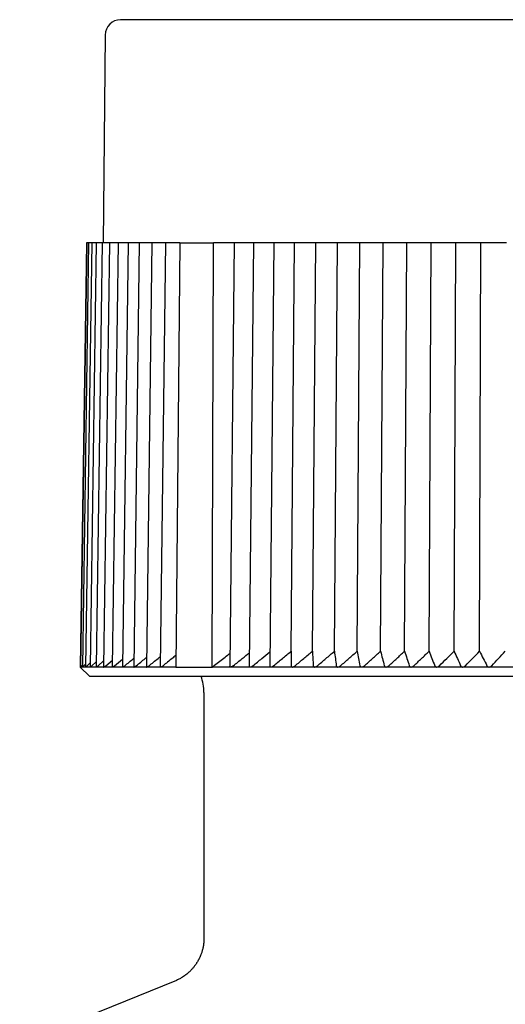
# Model space of a CAD drawing. Header units: millimetres. Extents: x 8 to 313, y 12 to 244.
# Tile 16 of 20: x 148 to 164, y 212 to 244. Entities that reach past the tile are written whole.
import ezdxf

# ---------------------------------------------------------------- set-up
doc = ezdxf.new("R2010")
doc.units = ezdxf.units.MM

msp = doc.modelspace()

# ---------------------------------------------------------------- linework, layer by layer
at = {"color": 7, "linetype": 'Continuous', "lineweight": 30}
for p, q in [((151.129, 243.679), (151.07, 236.975)), ((150.522, 236.975), (150.321, 223.276)), ((150.535, 236.975), (150.334, 223.275)), ((150.593, 236.975), (150.393, 223.276)), ((150.696, 236.975), (150.497, 223.276)), ((150.535, 236.975), (150.522, 236.975)), ((150.579, 236.975), (150.535, 236.975)), ((150.593, 236.975), (150.579, 236.975)), ((150.641, 236.975), (150.593, 236.975)), ((150.696, 236.975), (150.641, 236.975)), ((150.843, 236.975), (150.646, 223.277)), ((150.748, 236.975), (150.696, 236.975)), ((150.843, 236.975), (150.748, 236.975)), ((151.035, 236.975), (150.84, 223.278)), ((150.9, 236.975), (150.843, 236.975)), ((151.035, 236.975), (150.9, 236.975)), ((151.097, 236.975), (151.035, 236.975)), ((151.27, 236.975), (151.079, 223.28)), ((151.27, 236.975), (151.097, 236.975)), ((151.337, 236.975), (151.27, 236.975)), ((151.548, 236.975), (151.337, 236.975)), ((151.548, 236.975), (151.36, 223.282)), ((151.62, 236.975), (151.548, 236.975)), ((151.869, 236.975), (151.62, 236.975)), ((151.869, 236.975), (151.685, 223.284)), ((151.946, 236.975), (151.869, 236.975)), ((152.231, 236.975), (151.946, 236.975)), ((152.231, 236.975), (152.051, 223.286)), ((152.313, 236.975), (152.231, 236.975)), ((152.633, 236.975), (152.313, 236.975)), ((152.633, 236.975), (152.459, 223.288)), ((152.721, 236.975), (152.633, 236.975)), ((153.075, 236.975), (152.721, 236.975)), ((153.075, 236.975), (152.906, 223.291)), ((153.168, 236.975), (153.075, 236.975)), ((153.539, 236.975), (153.168, 236.975)), ((153.539, 236.975), (153.41, 223.275)), ((153.539, 236.975), (154.633, 236.975)), ((154.581, 223.275), (154.633, 236.975)), ((155.295, 236.975), (154.633, 236.975)), ((155.295, 236.975), (155.153, 223.305)), ((155.41, 236.975), (155.295, 236.975)), ((155.918, 236.975), (155.41, 236.975)), ((155.918, 236.975), (155.783, 223.308)), ((156.037, 236.975), (155.918, 236.975)), ((156.571, 236.975), (156.037, 236.975)), ((156.571, 236.975), (156.444, 223.312)), ((156.695, 236.975), (156.571, 236.975)), ((157.248, 236.975), (156.695, 236.975)), ((157.134, 223.782), (157.248, 236.975)), ((157.252, 236.975), (157.248, 236.975)), ((157.381, 236.975), (157.252, 236.975)), ((157.927, 236.975), (157.381, 236.975)), ((157.82, 223.782), (157.927, 236.975)), ((157.96, 236.975), (157.927, 236.975)), ((158.094, 236.975), (157.96, 236.975)), ((158.63, 236.975), (158.094, 236.975)), ((158.532, 223.782), (158.63, 236.975)), ((158.693, 236.975), (158.63, 236.975)), ((158.832, 236.975), (158.693, 236.975)), ((159.356, 236.975), (158.832, 236.975)), ((159.266, 223.782), (159.356, 236.975)), ((159.449, 236.975), (159.356, 236.975)), ((159.592, 236.975), (159.449, 236.975)), ((160.104, 236.975), (159.592, 236.975)), ((160.023, 223.782), (160.104, 236.975)), ((160.226, 236.975), (160.104, 236.975)), ((160.372, 236.975), (160.226, 236.975)), ((160.87, 236.975), (160.372, 236.975)), ((160.798, 223.782), (160.87, 236.975)), ((161.021, 236.975), (160.87, 236.975)), ((161.171, 236.975), (161.021, 236.975)), ((161.654, 236.975), (161.171, 236.975)), ((161.591, 223.782), (161.654, 236.975)), ((161.834, 236.975), (161.654, 236.975)), ((161.986, 236.975), (161.834, 236.975)), ((162.452, 236.975), (161.986, 236.975)), ((162.399, 223.782), (162.452, 236.975)), ((162.66, 236.975), (162.452, 236.975)), ((162.815, 236.975), (162.66, 236.975)), ((163.264, 236.975), (162.815, 236.975)), ((163.219, 223.782), (163.264, 236.975)), ((163.499, 236.975), (163.264, 236.975)), ((163.656, 236.975), (163.499, 236.975)), ((164.085, 236.975), (163.656, 236.975)), ((151.146, 223.316), (151.363, 223.5)), ((151.433, 223.316), (151.688, 223.529)), ((150.335, 223.289), (150.32, 223.275)), ((150.32, 223.275), (150.62, 222.975)), ((150.334, 223.275), (150.32, 223.275)), ((150.334, 223.275), (150.334, 223.275)), ((150.393, 223.275), (150.335, 223.275)), ((150.379, 223.316), (150.394, 223.33)), ((150.498, 223.275), (150.394, 223.275)), ((150.442, 223.316), (150.498, 223.369)), ((150.648, 223.275), (150.498, 223.275)), ((150.55, 223.316), (150.648, 223.405)), ((150.843, 223.275), (150.648, 223.275)), ((150.704, 223.316), (150.843, 223.438)), ((151.083, 223.275), (150.844, 223.275)), ((150.903, 223.316), (151.081, 223.47)), ((151.366, 223.275), (151.083, 223.275)), ((151.693, 223.275), (151.367, 223.275)), ((152.061, 223.275), (151.693, 223.275)), ((152.471, 223.275), (152.062, 223.275)), ((152.921, 223.275), (152.472, 223.275)), ((153.41, 223.275), (152.922, 223.275)), ((153.41, 223.275), (154.581, 223.275)), ((155.181, 223.275), (154.581, 223.275)), ((155.815, 223.275), (155.183, 223.275)), ((156.48, 223.275), (155.817, 223.275)), ((157.173, 223.275), (156.481, 223.275)), ((157.894, 223.275), (157.175, 223.275)), ((158.64, 223.275), (157.896, 223.275)), ((159.409, 223.275), (158.642, 223.275)), ((160.199, 223.275), (159.411, 223.275)), ((161.008, 223.275), (160.201, 223.275)), ((161.834, 223.275), (161.01, 223.275)), ((162.674, 223.275), (161.836, 223.275)), ((163.526, 223.275), (162.675, 223.275)), ((164.387, 223.275), (163.527, 223.275)), ((150.62, 222.975), (167.07, 222.975)), ((154.32, 222.452), (154.32, 214.526)), ((153.382, 213.135), (148.369, 211.11))]:
    msp.add_line(p, q, dxfattribs=at)
for centre, radius, start, end in [((151.629, 243.675), 0.5, 90, 179.5), ((152.82, 222.452), 1.5, 0, 20.3975)]:
    msp.add_arc(centre, radius, start, end, dxfattribs=at)
for points, knots in [([(167.07, 244.175), (166.996, 244.175), (166.848, 244.175), (166.627, 244.175), (166.405, 244.175), (166.184, 244.175), (165.963, 244.175), (165.743, 244.175), (165.522, 244.175), (165.311, 244.175), (165.109, 244.175), (164.916, 244.175), (164.723, 244.175), (164.569, 244.175), (164.455, 244.175), (164.379, 244.175), (164.303, 244.175), (164.225, 244.175), (164.146, 244.175), (164.066, 244.175), (163.987, 244.175), (163.865, 244.175), (163.701, 244.175), (163.495, 244.175), (163.29, 244.175), (163.087, 244.175), (162.884, 244.175), (162.681, 244.175), (162.473, 244.175), (162.259, 244.175), (162.039, 244.175), (161.821, 244.175), (161.603, 244.175), (161.434, 244.175), (161.313, 244.175), (161.241, 244.175), (161.168, 244.175), (161.096, 244.175), (161.023, 244.175), (160.951, 244.175), (160.838, 244.175), (160.683, 244.175), (160.494, 244.175), (160.314, 244.175), (160.142, 244.175), (159.971, 244.175), (159.791, 244.175), (159.6, 244.175), (159.401, 244.175), (159.204, 244.175), (159.008, 244.175), (158.813, 244.175), (158.644, 244.175), (158.501, 244.175), (158.382, 244.175), (158.264, 244.175), (158.147, 244.175), (158.031, 244.175), (157.916, 244.175), (157.787, 244.175), (157.645, 244.175), (157.491, 244.175), (157.338, 244.175), (157.177, 244.175), (157.008, 244.175), (156.832, 244.175), (156.658, 244.175), (156.487, 244.175), (156.318, 244.175), (156.154, 244.175), (155.994, 244.175), (155.84, 244.175), (155.687, 244.175), (155.538, 244.175), (155.391, 244.175), (155.246, 244.175), (155.104, 244.175), (154.963, 244.175), (154.821, 244.175), (154.681, 244.175), (154.543, 244.175), (154.407, 244.175), (154.275, 244.175), (154.163, 244.175), (154.069, 244.175), (153.994, 244.175), (153.92, 244.175), (153.848, 244.175), (153.776, 244.175), (153.705, 244.175), (153.627, 244.175), (153.542, 244.175), (153.451, 244.175), (153.361, 244.175), (153.268, 244.175), (153.173, 244.175), (153.075, 244.175), (152.979, 244.175), (152.887, 244.175), (152.798, 244.175), (152.731, 244.175), (152.682, 244.175), (152.652, 244.175), (152.622, 244.175), (152.592, 244.175), (152.563, 244.175), (152.534, 244.175), (152.49, 244.175), (152.43, 244.175), (152.361, 244.175), (152.297, 244.175), (152.238, 244.175), (152.182, 244.175), (152.129, 244.175), (152.078, 244.175), (152.03, 244.175), (151.984, 244.175), (151.95, 244.175), (151.926, 244.175), (151.91, 244.175), (151.895, 244.175), (151.881, 244.175), (151.867, 244.175), (151.854, 244.175), (151.841, 244.175), (151.82, 244.175), (151.792, 244.175), (151.76, 244.175), (151.732, 244.175), (151.707, 244.175), (151.685, 244.175), (151.667, 244.175), (151.653, 244.175), (151.642, 244.175), (151.634, 244.175), (151.63, 244.175), (151.629, 244.175), (151.629, 244.175)], [0, 0, 0, 0, 0.009154, 0.018298, 0.027433, 0.036562, 0.045686, 0.054807, 0.063927, 0.073048, 0.081077, 0.089109, 0.097146, 0.105189, 0.108351, 0.111514, 0.114678, 0.117925, 0.121283, 0.124638, 0.127992, 0.131345, 0.140046, 0.14874, 0.157428, 0.166112, 0.174793, 0.183473, 0.192154, 0.201705, 0.211261, 0.220824, 0.230396, 0.239979, 0.243218, 0.246455, 0.24969, 0.252924, 0.256157, 0.259388, 0.262618, 0.271495, 0.280366, 0.288281, 0.296194, 0.304105, 0.312016, 0.321435, 0.330857, 0.340284, 0.349719, 0.359164, 0.36862, 0.374526, 0.380427, 0.386322, 0.392214, 0.398102, 0.403986, 0.409868, 0.417952, 0.426032, 0.434111, 0.44219, 0.451809, 0.461431, 0.471059, 0.480695, 0.490341, 0.5, 0.509226, 0.518439, 0.527642, 0.536837, 0.546025, 0.555209, 0.56439, 0.57357, 0.583189, 0.592811, 0.602439, 0.612075, 0.621721, 0.63138, 0.637162, 0.642939, 0.648712, 0.65448, 0.660245, 0.666007, 0.671766, 0.679682, 0.687595, 0.695506, 0.703417, 0.712835, 0.722257, 0.731685, 0.74112, 0.750564, 0.760021, 0.763502, 0.766981, 0.770459, 0.773934, 0.777409, 0.780882, 0.784354, 0.793895, 0.80343, 0.811939, 0.820447, 0.828953, 0.83746, 0.84597, 0.854483, 0.863003, 0.871529, 0.87488, 0.878234, 0.881588, 0.884864, 0.88803, 0.891194, 0.894358, 0.89752, 0.907095, 0.916662, 0.926222, 0.935779, 0.945333, 0.954888, 0.963899, 0.972914, 0.981934, 0.990962, 1, 1, 1, 1]), ([(151.762, 223.316), (151.857, 223.394), (151.954, 223.474), (152.052, 223.554), (152.055, 223.556)], [0, 0, 0, 0, 0.972844, 1, 1, 1, 1]), ([(152.134, 223.316), (152.23, 223.394), (152.339, 223.483), (152.449, 223.572), (152.462, 223.583)], [0, 0, 0, 0, 0.875546, 1, 1, 1, 1]), ([(152.546, 223.316), (152.643, 223.394), (152.764, 223.492), (152.885, 223.589), (152.91, 223.609)], [0, 0, 0, 0, 0.797907, 1, 1, 1, 1]), ([(153.413, 223.648), (153.372, 223.615), (153.233, 223.505), (153.096, 223.394), (152.999, 223.316)], [0, 0, 0, 0, 0.297457, 1, 1, 1, 1]), ([(154.581, 223.275), (154.637, 223.318), (154.749, 223.404), (154.916, 223.532), (155.052, 223.635), (155.132, 223.696), (155.158, 223.715)], [0, 0, 0, 0, 0.292579, 0.582334, 0.86927, 1, 1, 1, 1]), ([(155.268, 223.316), (155.364, 223.394), (155.537, 223.534), (155.71, 223.674), (155.788, 223.736)], [0, 0, 0, 0, 0.555571, 1, 1, 1, 1]), ([(155.903, 223.316), (155.998, 223.394), (156.179, 223.543), (156.362, 223.69), (156.448, 223.76)], [0, 0, 0, 0, 0.524733, 1, 1, 1, 1]), ([(156.569, 223.316), (156.663, 223.394), (156.851, 223.55), (157.04, 223.705), (157.134, 223.782)], [0, 0, 0, 0, 0.499996, 1, 1, 1, 1]), ([(157.134, 223.782), (157.134, 223.705), (157.134, 223.55), (157.134, 223.394), (157.134, 223.316)], [0, 0, 0, 0, 0.499996, 1, 1, 1, 1]), ([(157.263, 223.316), (157.356, 223.394), (157.541, 223.55), (157.727, 223.705), (157.82, 223.782)], [0, 0, 0, 0, 0.499996, 1, 1, 1, 1]), ([(157.82, 223.782), (157.825, 223.705), (157.835, 223.55), (157.845, 223.394), (157.85, 223.316)], [0, 0, 0, 0, 0.499996, 1, 1, 1, 1]), ([(157.985, 223.316), (158.076, 223.394), (158.258, 223.55), (158.44, 223.705), (158.532, 223.782)], [0, 0, 0, 0, 0.499996, 1, 1, 1, 1]), ([(158.532, 223.782), (158.542, 223.705), (158.562, 223.55), (158.582, 223.394), (158.592, 223.316)], [0, 0, 0, 0, 0.499996, 1, 1, 1, 1]), ([(158.731, 223.316), (158.82, 223.394), (158.998, 223.55), (159.177, 223.705), (159.266, 223.782)], [0, 0, 0, 0, 0.499996, 1, 1, 1, 1]), ([(159.266, 223.782), (159.282, 223.705), (159.312, 223.55), (159.342, 223.394), (159.357, 223.316)], [0, 0, 0, 0, 0.499996, 1, 1, 1, 1]), ([(159.5, 223.316), (159.587, 223.394), (159.761, 223.55), (159.935, 223.705), (160.023, 223.782)], [0, 0, 0, 0, 0.499996, 1, 1, 1, 1]), ([(160.023, 223.782), (160.043, 223.705), (160.083, 223.55), (160.124, 223.394), (160.144, 223.316)], [0, 0, 0, 0, 0.499996, 1, 1, 1, 1]), ([(160.29, 223.316), (160.375, 223.394), (160.544, 223.55), (160.713, 223.705), (160.798, 223.782)], [0, 0, 0, 0, 0.499996, 1, 1, 1, 1]), ([(160.798, 223.782), (160.823, 223.705), (160.874, 223.55), (160.924, 223.394), (160.949, 223.316)], [0, 0, 0, 0, 0.499996, 1, 1, 1, 1]), ([(161.099, 223.316), (161.181, 223.394), (161.344, 223.55), (161.509, 223.705), (161.591, 223.782)], [0, 0, 0, 0, 0.499996, 1, 1, 1, 1]), ([(161.591, 223.782), (161.621, 223.705), (161.681, 223.55), (161.741, 223.394), (161.771, 223.316)], [0, 0, 0, 0, 0.499996, 1, 1, 1, 1]), ([(161.924, 223.316), (162.003, 223.394), (162.161, 223.55), (162.319, 223.705), (162.399, 223.782)], [0, 0, 0, 0, 0.499996, 1, 1, 1, 1]), ([(162.399, 223.782), (162.434, 223.705), (162.504, 223.55), (162.573, 223.394), (162.608, 223.316)], [0, 0, 0, 0, 0.499996, 1, 1, 1, 1]), ([(162.763, 223.316), (162.839, 223.394), (162.991, 223.55), (163.143, 223.705), (163.219, 223.782)], [0, 0, 0, 0, 0.499996, 1, 1, 1, 1]), ([(163.219, 223.782), (163.259, 223.705), (163.338, 223.55), (163.417, 223.394), (163.457, 223.316)], [0, 0, 0, 0, 0.499996, 1, 1, 1, 1]), ([(163.614, 223.316), (163.686, 223.394), (163.832, 223.55), (163.977, 223.705), (164.05, 223.782)], [0, 0, 0, 0, 0.499996, 1, 1, 1, 1]), ([(150.334, 223.275), (150.335, 223.275), (150.336, 223.276), (150.339, 223.278), (150.343, 223.282), (150.35, 223.288), (150.359, 223.297), (150.369, 223.306), (150.376, 223.313), (150.379, 223.316)], [0, 0, 0, 0, 0.127577, 0.255227, 0.382007, 0.5089, 0.689051, 0.869472, 1, 1, 1, 1]), ([(150.393, 223.275), (150.394, 223.275), (150.395, 223.276), (150.399, 223.278), (150.404, 223.282), (150.412, 223.288), (150.421, 223.297), (150.432, 223.306), (150.439, 223.313), (150.442, 223.316)], [0, 0, 0, 0, 0.127577, 0.2552271, 0.3820066, 0.5089001, 0.6890515, 0.8694719, 1, 1, 1, 1]), ([(150.393, 223.276), (150.393, 223.276), (150.393, 223.275), (150.393, 223.275), (150.393, 223.275)], [0, 0, 0, 0, 0.094524, 1, 1, 1, 1]), ([(150.497, 223.276), (150.497, 223.276), (150.497, 223.275), (150.498, 223.275), (150.498, 223.275)], [0, 0, 0, 0, 0.42149, 1, 1, 1, 1]), ([(150.498, 223.275), (150.499, 223.275), (150.501, 223.276), (150.505, 223.278), (150.511, 223.282), (150.519, 223.288), (150.529, 223.297), (150.54, 223.306), (150.547, 223.313), (150.55, 223.316)], [0, 0, 0, 0, 0.127577, 0.2552271, 0.3820066, 0.5089001, 0.6890515, 0.8694719, 1, 1, 1, 1]), ([(150.646, 223.277), (150.646, 223.276), (150.647, 223.275), (150.648, 223.275), (150.648, 223.275)], [0, 0, 0, 0, 0.574975, 1, 1, 1, 1]), ([(150.648, 223.275), (150.649, 223.275), (150.651, 223.276), (150.657, 223.278), (150.663, 223.282), (150.671, 223.288), (150.682, 223.297), (150.694, 223.306), (150.701, 223.313), (150.704, 223.316)], [0, 0, 0, 0, 0.127577, 0.255227, 0.382007, 0.5089, 0.689051, 0.869472, 1, 1, 1, 1]), ([(150.84, 223.278), (150.84, 223.278), (150.84, 223.277), (150.841, 223.275), (150.843, 223.275), (150.843, 223.275)], [0, 0, 0, 0, 0.1689564, 0.6654262, 1, 1, 1, 1]), ([(150.843, 223.275), (150.845, 223.275), (150.847, 223.276), (150.853, 223.278), (150.86, 223.282), (150.869, 223.288), (150.88, 223.297), (150.892, 223.306), (150.9, 223.313), (150.903, 223.316)], [0, 0, 0, 0, 0.127577, 0.255227, 0.382006, 0.5089, 0.689051, 0.869471, 1, 1, 1, 1]), ([(151.079, 223.28), (151.079, 223.279), (151.079, 223.277), (151.08, 223.275), (151.082, 223.275), (151.083, 223.275)], [0, 0, 0, 0, 0.315494, 0.724421, 1, 1, 1, 1]), ([(151.083, 223.275), (151.084, 223.275), (151.087, 223.276), (151.094, 223.278), (151.101, 223.282), (151.111, 223.288), (151.123, 223.297), (151.135, 223.306), (151.143, 223.313), (151.146, 223.316)], [0, 0, 0, 0, 0.127577, 0.255227, 0.382006, 0.5089, 0.689051, 0.869471, 1, 1, 1, 1]), ([(151.36, 223.282), (151.36, 223.281), (151.36, 223.279), (151.361, 223.277), (151.363, 223.275), (151.366, 223.275), (151.366, 223.275)], [0, 0, 0, 0, 0.082338, 0.419751, 0.766395, 1, 1, 1, 1]), ([(151.366, 223.275), (151.368, 223.275), (151.372, 223.276), (151.379, 223.278), (151.387, 223.282), (151.397, 223.288), (151.409, 223.297), (151.421, 223.306), (151.429, 223.313), (151.433, 223.316)], [0, 0, 0, 0, 0.127577, 0.255227, 0.382006, 0.5089, 0.689051, 0.869471, 1, 1, 1, 1]), ([(151.685, 223.284), (151.685, 223.282), (151.685, 223.28), (151.687, 223.277), (151.689, 223.275), (151.692, 223.275), (151.693, 223.275)], [0, 0, 0, 0, 0.205591, 0.497685, 0.797771, 1, 1, 1, 1]), ([(151.693, 223.275), (151.695, 223.275), (151.699, 223.276), (151.706, 223.278), (151.715, 223.282), (151.725, 223.288), (151.738, 223.297), (151.751, 223.306), (151.759, 223.313), (151.762, 223.316)], [0, 0, 0, 0, 0.127577, 0.255227, 0.382006, 0.5089, 0.689051, 0.869471, 1, 1, 1, 1]), ([(152.051, 223.286), (152.051, 223.284), (152.052, 223.28), (152.054, 223.277), (152.057, 223.275), (152.06, 223.275), (152.062, 223.275)], [0, 0, 0, 0, 0.299612, 0.557135, 0.821705, 1, 1, 1, 1]), ([(152.062, 223.275), (152.064, 223.275), (152.068, 223.276), (152.076, 223.278), (152.085, 223.282), (152.096, 223.288), (152.109, 223.297), (152.122, 223.306), (152.13, 223.313), (152.134, 223.316)], [0, 0, 0, 0, 0.127577, 0.255227, 0.382006, 0.5089, 0.689051, 0.869471, 1, 1, 1, 1]), ([(152.459, 223.288), (152.459, 223.287), (152.458, 223.284), (152.46, 223.281), (152.463, 223.277), (152.467, 223.275), (152.47, 223.275), (152.471, 223.275)], [0, 0, 0, 0, 0.0955184, 0.3764345, 0.6057116, 0.8412615, 1, 1, 1, 1]), ([(152.471, 223.275), (152.474, 223.275), (152.478, 223.276), (152.487, 223.278), (152.496, 223.282), (152.508, 223.288), (152.521, 223.297), (152.534, 223.306), (152.543, 223.313), (152.546, 223.316)], [0, 0, 0, 0, 0.127577, 0.255227, 0.382006, 0.5089, 0.689051, 0.869471, 1, 1, 1, 1]), ([(152.906, 223.291), (152.906, 223.289), (152.906, 223.285), (152.908, 223.281), (152.912, 223.277), (152.916, 223.275), (152.92, 223.275), (152.921, 223.275)], [0, 0, 0, 0, 0.185501, 0.43847, 0.644937, 0.857054, 1, 1, 1, 1]), ([(152.921, 223.275), (152.924, 223.275), (152.929, 223.276), (152.938, 223.278), (152.948, 223.282), (152.959, 223.288), (152.973, 223.297), (152.987, 223.306), (152.995, 223.313), (152.999, 223.316)], [0, 0, 0, 0, 0.127576, 0.255225, 0.382004, 0.508897, 0.689047, 0.869466, 1, 1, 1, 1]), ([(155.182, 223.275), (155.179, 223.275), (155.173, 223.276), (155.166, 223.278), (155.16, 223.282), (155.156, 223.288), (155.153, 223.296), (155.153, 223.302), (155.154, 223.305)], [0, 0, 0, 0, 0.153379, 0.312172, 0.465395, 0.622422, 0.839831, 1, 1, 1, 1]), ([(155.268, 223.316), (155.264, 223.313), (155.257, 223.307), (155.246, 223.3), (155.234, 223.292), (155.221, 223.286), (155.209, 223.28), (155.198, 223.277), (155.189, 223.275), (155.184, 223.275), (155.182, 223.275)], [0, 0, 0, 0, 0.1316601, 0.2636034, 0.3950609, 0.5375905, 0.6799545, 0.799278, 0.9185236, 1, 1, 1, 1]), ([(155.784, 223.308), (155.784, 223.307), (155.783, 223.303), (155.784, 223.298), (155.786, 223.292), (155.789, 223.286), (155.795, 223.281), (155.802, 223.277), (155.809, 223.275), (155.814, 223.275), (155.816, 223.275)], [0, 0, 0, 0, 0.0857373, 0.1993289, 0.3128927, 0.4727151, 0.6364805, 0.770142, 0.9074604, 1, 1, 1, 1]), ([(155.816, 223.275), (155.819, 223.275), (155.826, 223.276), (155.837, 223.278), (155.849, 223.282), (155.862, 223.288), (155.877, 223.297), (155.891, 223.306), (155.899, 223.313), (155.903, 223.316)], [0, 0, 0, 0, 0.127577, 0.255227, 0.382007, 0.5089, 0.689051, 0.869472, 1, 1, 1, 1]), ([(156.444, 223.312), (156.444, 223.309), (156.444, 223.304), (156.446, 223.298), (156.448, 223.292), (156.452, 223.286), (156.458, 223.281), (156.466, 223.277), (156.473, 223.275), (156.478, 223.275), (156.48, 223.275)], [0, 0, 0, 0, 0.147302, 0.253245, 0.359161, 0.508222, 0.660959, 0.78562, 0.913692, 1, 1, 1, 1]), ([(156.48, 223.275), (156.484, 223.275), (156.491, 223.276), (156.503, 223.278), (156.515, 223.282), (156.528, 223.288), (156.543, 223.297), (156.557, 223.306), (156.565, 223.313), (156.569, 223.316)], [0, 0, 0, 0, 0.127577, 0.255227, 0.382007, 0.5089, 0.689051, 0.869472, 1, 1, 1, 1]), ([(157.134, 223.316), (157.134, 223.312), (157.134, 223.305), (157.137, 223.298), (157.139, 223.292), (157.144, 223.286), (157.151, 223.281), (157.159, 223.277), (157.166, 223.275), (157.172, 223.275), (157.174, 223.275)], [0, 0, 0, 0, 0.195025, 0.295038, 0.395027, 0.535745, 0.679934, 0.797618, 0.918522, 1, 1, 1, 1]), ([(157.174, 223.275), (157.178, 223.275), (157.185, 223.276), (157.197, 223.278), (157.209, 223.282), (157.223, 223.288), (157.238, 223.297), (157.252, 223.306), (157.26, 223.313), (157.263, 223.316)], [0, 0, 0, 0, 0.127577, 0.255227, 0.382007, 0.5089, 0.689051, 0.869472, 1, 1, 1, 1]), ([(157.85, 223.316), (157.851, 223.313), (157.851, 223.307), (157.854, 223.3), (157.857, 223.292), (157.863, 223.286), (157.87, 223.28), (157.879, 223.277), (157.887, 223.275), (157.893, 223.275), (157.895, 223.275)], [0, 0, 0, 0, 0.13166, 0.263603, 0.395061, 0.537591, 0.679954, 0.799278, 0.918524, 1, 1, 1, 1]), ([(157.895, 223.275), (157.899, 223.275), (157.906, 223.276), (157.919, 223.278), (157.931, 223.282), (157.945, 223.288), (157.959, 223.297), (157.973, 223.306), (157.981, 223.313), (157.985, 223.316)], [0, 0, 0, 0, 0.127577, 0.255227, 0.382007, 0.5089, 0.689051, 0.869472, 1, 1, 1, 1]), ([(158.592, 223.316), (158.593, 223.313), (158.594, 223.307), (158.597, 223.3), (158.601, 223.292), (158.607, 223.286), (158.615, 223.28), (158.624, 223.277), (158.633, 223.275), (158.639, 223.275), (158.641, 223.275)], [0, 0, 0, 0, 0.13166, 0.263603, 0.395061, 0.537591, 0.679954, 0.799278, 0.918524, 1, 1, 1, 1]), ([(158.641, 223.275), (158.645, 223.275), (158.653, 223.276), (158.665, 223.278), (158.678, 223.282), (158.691, 223.288), (158.706, 223.297), (158.72, 223.306), (158.728, 223.313), (158.731, 223.316)], [0, 0, 0, 0, 0.127577, 0.255227, 0.382007, 0.5089, 0.689051, 0.869472, 1, 1, 1, 1]), ([(159.357, 223.316), (159.358, 223.313), (159.359, 223.307), (159.363, 223.3), (159.368, 223.292), (159.375, 223.286), (159.383, 223.28), (159.393, 223.277), (159.402, 223.275), (159.408, 223.275), (159.41, 223.275)], [0, 0, 0, 0, 0.13166, 0.263603, 0.395061, 0.537591, 0.679954, 0.799278, 0.918524, 1, 1, 1, 1]), ([(159.41, 223.275), (159.414, 223.275), (159.422, 223.276), (159.435, 223.278), (159.447, 223.282), (159.461, 223.288), (159.476, 223.297), (159.489, 223.306), (159.497, 223.313), (159.5, 223.316)], [0, 0, 0, 0, 0.127577, 0.255227, 0.382007, 0.5089, 0.689051, 0.869472, 1, 1, 1, 1]), ([(160.144, 223.316), (160.145, 223.313), (160.146, 223.307), (160.15, 223.3), (160.156, 223.292), (160.163, 223.286), (160.172, 223.28), (160.182, 223.277), (160.191, 223.275), (160.198, 223.275), (160.2, 223.275)], [0, 0, 0, 0, 0.13166, 0.263603, 0.395061, 0.537591, 0.679954, 0.799278, 0.918524, 1, 1, 1, 1]), ([(160.2, 223.275), (160.204, 223.275), (160.213, 223.276), (160.225, 223.278), (160.238, 223.282), (160.252, 223.288), (160.266, 223.297), (160.28, 223.306), (160.287, 223.313), (160.29, 223.316)], [0, 0, 0, 0, 0.127577, 0.2552271, 0.3820066, 0.5089001, 0.6890515, 0.8694719, 1, 1, 1, 1]), ([(160.949, 223.316), (160.95, 223.313), (160.952, 223.307), (160.957, 223.3), (160.963, 223.292), (160.971, 223.286), (160.98, 223.28), (160.991, 223.277), (161, 223.275), (161.006, 223.275), (161.009, 223.275)], [0, 0, 0, 0, 0.1316601, 0.2636034, 0.3950609, 0.5375905, 0.6799545, 0.799278, 0.9185236, 1, 1, 1, 1]), ([(161.009, 223.275), (161.013, 223.275), (161.022, 223.276), (161.035, 223.278), (161.047, 223.282), (161.061, 223.288), (161.075, 223.297), (161.088, 223.306), (161.096, 223.313), (161.099, 223.316)], [0, 0, 0, 0, 0.127577, 0.2552271, 0.3820066, 0.5089001, 0.6890515, 0.8694719, 1, 1, 1, 1]), ([(161.771, 223.316), (161.772, 223.313), (161.775, 223.307), (161.78, 223.3), (161.787, 223.292), (161.795, 223.286), (161.805, 223.28), (161.816, 223.277), (161.825, 223.275), (161.832, 223.275), (161.835, 223.275)], [0, 0, 0, 0, 0.13166, 0.263603, 0.395061, 0.537591, 0.679954, 0.799278, 0.918524, 1, 1, 1, 1]), ([(161.835, 223.275), (161.839, 223.275), (161.847, 223.276), (161.86, 223.278), (161.873, 223.282), (161.887, 223.288), (161.901, 223.297), (161.914, 223.306), (161.921, 223.313), (161.924, 223.316)], [0, 0, 0, 0, 0.127577, 0.255227, 0.382007, 0.5089, 0.689051, 0.869472, 1, 1, 1, 1]), ([(162.608, 223.316), (162.609, 223.313), (162.612, 223.307), (162.618, 223.3), (162.625, 223.292), (162.634, 223.286), (162.644, 223.28), (162.655, 223.277), (162.665, 223.275), (162.672, 223.275), (162.675, 223.275)], [0, 0, 0, 0, 0.13166, 0.263603, 0.395061, 0.537591, 0.679954, 0.799278, 0.918524, 1, 1, 1, 1]), ([(162.675, 223.275), (162.679, 223.275), (162.687, 223.276), (162.701, 223.278), (162.713, 223.282), (162.727, 223.288), (162.741, 223.297), (162.753, 223.306), (162.76, 223.313), (162.763, 223.316)], [0, 0, 0, 0, 0.127577, 0.255227, 0.382007, 0.5089, 0.689051, 0.869472, 1, 1, 1, 1]), ([(163.457, 223.316), (163.458, 223.313), (163.461, 223.307), (163.468, 223.3), (163.475, 223.292), (163.485, 223.286), (163.495, 223.28), (163.507, 223.277), (163.517, 223.275), (163.524, 223.275), (163.526, 223.275)], [0, 0, 0, 0, 0.13166, 0.263603, 0.395061, 0.537591, 0.679954, 0.799278, 0.918524, 1, 1, 1, 1]), ([(163.526, 223.275), (163.531, 223.275), (163.54, 223.276), (163.553, 223.278), (163.565, 223.282), (163.579, 223.288), (163.592, 223.297), (163.604, 223.306), (163.611, 223.313), (163.614, 223.316)], [0, 0, 0, 0, 0.127577, 0.255227, 0.382007, 0.5089, 0.689051, 0.869472, 1, 1, 1, 1]), ([(154.32, 214.526), (154.32, 214.505), (154.32, 214.462), (154.315, 214.4), (154.309, 214.34), (154.301, 214.282), (154.291, 214.227), (154.279, 214.175), (154.266, 214.127), (154.253, 214.08), (154.239, 214.037), (154.224, 213.996), (154.209, 213.958), (154.193, 213.922), (154.179, 213.89), (154.164, 213.86), (154.151, 213.833), (154.138, 213.809), (154.125, 213.785), (154.11, 213.76), (154.093, 213.733), (154.074, 213.703), (154.053, 213.672), (154.03, 213.638), (154.004, 213.604), (153.975, 213.568), (153.944, 213.532), (153.909, 213.494), (153.872, 213.456), (153.83, 213.417), (153.786, 213.378), (153.738, 213.339), (153.686, 213.3), (153.635, 213.266), (153.585, 213.235), (153.537, 213.208), (153.487, 213.182), (153.436, 213.158), (153.4, 213.143), (153.382, 213.135)], [0, 0, 0, 0, 0.036144, 0.071237, 0.105205, 0.137979, 0.169499, 0.199181, 0.227554, 0.254577, 0.280214, 0.304863, 0.328016, 0.349652, 0.369752, 0.3883, 0.404995, 0.420174, 0.434857, 0.451044, 0.469122, 0.488809, 0.510102, 0.532993, 0.557473, 0.583048, 0.610124, 0.638679, 0.668684, 0.70069, 0.734124, 0.768935, 0.805066, 0.842454, 0.872665, 0.903568, 0.935121, 0.967281, 1, 1, 1, 1])]:
    msp.add_open_spline(points, degree=3, knots=knots, dxfattribs=at)

doc.saveas('drawing.dxf')
